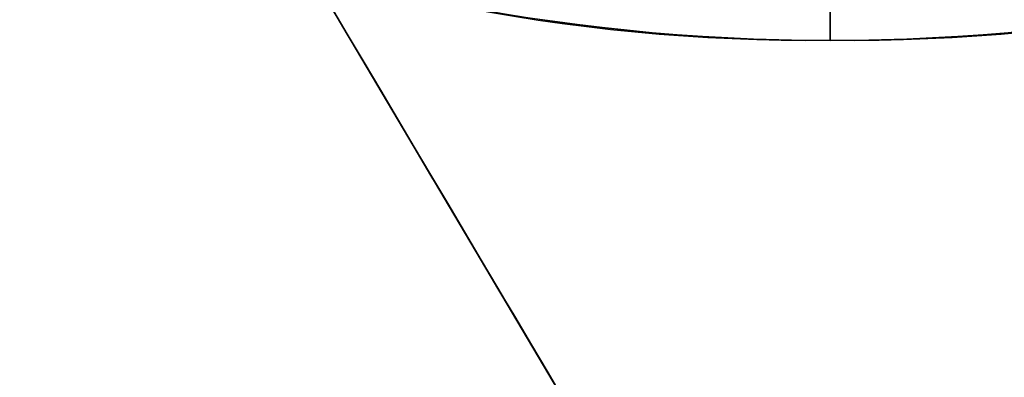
# Model space of a CAD drawing. Header units: millimetres. Extents: x -335 to 627, y -547 to 547.
# Tile 6 of 29: x 265 to 297, y -76 to -64. Entities that reach past the tile are written whole.
import ezdxf

# ---------------------------------------------------------------- set-up
doc = ezdxf.new("R2010")
doc.units = ezdxf.units.MM
doc.layers.add('1', color=7, linetype='Continuous')

# ---------------------------------------------------------------- blocks, each defined once
blk = doc.blocks.new('Bloque 02')
at = {"layer": '1', "color": 7, "true_color": 0xffffff}
blk.add_line((-254.789, -521.904, 187.332), (25.627, -48.248, 187.332), dxfattribs=at)
for points in [[(25.627, -48.248, 190), (-254.789, -521.904, 190)], [(-254.789, -521.904, 184.665), (25.627, -48.248, 184.665)], [(25.627, -48.248, 184.665), (-254.789, -521.904, 184.665)], [(-254.789, -521.904, 190), (25.627, -48.248, 190)]]:
    blk.add_open_spline(points, degree=1, dxfattribs=at)
blk = doc.blocks.new('Bloque 08')
at = {"layer": '1', "color": 7, "true_color": 0xffffff}
for centre, start, end in [((0, 0), 90, 270), ((0, 0, 13.962), 90, 270), ((0, 0), 90, 270), ((0, 0), 270, 90), ((0, 0, 13.962), 270, 90), ((0, 0), 270, 90)]:
    blk.add_arc(centre, 65, start, end, dxfattribs=at)
at = {"layer": '1', "color": 7, "true_color": 0xffffff, "extrusion": (-1, 0, 0)}
blk.add_arc((32.098, 27.925), 32.902, 0, 76.5694, dxfattribs=at)
at = {"layer": '1', "color": 7, "true_color": 0xffffff, "extrusion": (1, 0, 0)}
blk.add_arc((-32.098, 27.925), 32.902, 103.4306, 180, dxfattribs=at)
at = {"layer": '1', "color": 7, "true_color": 0xffffff}
for points, degree in [([(0, -65, 27.925), (-8.543, -65.086, 27.925), (-25.506, -61.576, 27.925), (-47.163, -47.169, 27.925), (-61.614, -25.519, 27.925), (-66.693, 0, 27.925), (-61.614, 25.519, 27.925), (-47.163, 47.169, 27.925), (-25.506, 61.576, 27.925), (-8.543, 65.086, 27.925), (0, 65, 27.925)], 3), ([(0, -65, 27.925), (-8.543, -65.086, 27.925), (-25.506, -61.576, 27.925), (-47.163, -47.169, 27.925), (-61.614, -25.519, 27.925), (-66.693, 0, 27.925), (-61.614, 25.519, 27.925), (-47.163, 47.169, 27.925), (-25.506, 61.576, 27.925), (-8.543, 65.086, 27.925), (0, 65, 27.925)], 3), ([(0, 65, 27.925), (8.543, 65.086, 27.925), (25.506, 61.576, 27.925), (47.163, 47.169, 27.925), (61.614, 25.519, 27.925), (66.693, 0, 27.925), (61.614, -25.519, 27.925), (47.163, -47.169, 27.925), (25.506, -61.576, 27.925), (8.543, -65.086, 27.925), (0, -65, 27.925)], 3), ([(0, 65, 27.925), (8.543, 65.086, 27.925), (25.506, 61.576, 27.925), (47.163, 47.169, 27.925), (61.614, 25.519, 27.925), (66.693, 0, 27.925), (61.614, -25.519, 27.925), (47.163, -47.169, 27.925), (25.506, -61.576, 27.925), (8.543, -65.086, 27.925), (0, -65, 27.925)], 3), ([(0, -64), (0, -65)], 1), ([(0, -65), (0, -64)], 1), ([(0, -65, 27.925), (0, -65)], 1), ([(0, -65), (0, -65, 27.925)], 1)]:
    blk.add_open_spline(points, degree=degree, dxfattribs=at)
blk = doc.blocks.new('SFERA_M - fan-526272-_3D_')
at = {"layer": '1', "color": 7, "true_color": 0xffffff}
for name in ['Bloque 08', 'Bloque 02']:
    blk.add_blockref(name, (0, 0), dxfattribs=at)

msp = doc.modelspace()

# ---------------------------------------------------------------- block references
at = {"extrusion": (-0.000175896, 0.000625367, -1), "rotation": 359.9999937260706}
msp.add_blockref('SFERA_M - fan-526272-_3D_', (-291.713, 0.082, -248.191), dxfattribs=at)

doc.saveas('drawing.dxf')
